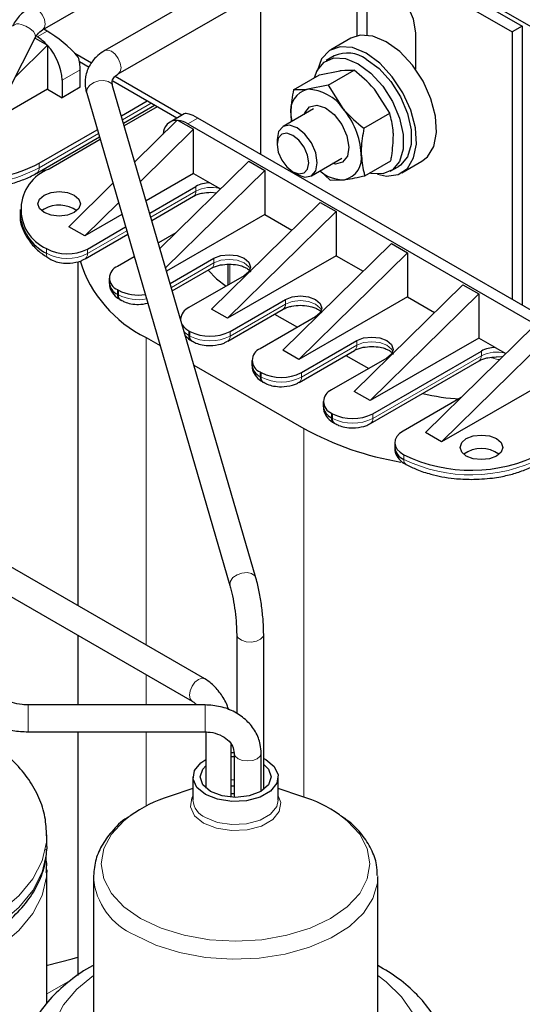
# Model space of a CAD drawing. Header units: millimetres. Extents: x 5 to 418, y 2 to 292.
# Tile 33 of 43: x 345 to 359, y 84 to 111. Entities that reach past the tile are written whole.
import ezdxf

# ---------------------------------------------------------------- set-up
doc = ezdxf.new("R2010")
doc.units = ezdxf.units.MM

msp = doc.modelspace()

# ---------------------------------------------------------------- linework, layer by layer
at = {"color": 7, "linetype": 'Continuous', "lineweight": 25}
for p, q in [((345.7523, 111.1415), (360.9415, 119.91)), ((362.623, 119.286), (347.5036, 110.5577)), ((347.8836, 109.8995), (363.0828, 118.6739)), ((354.4516, 113.6912), (358.9649, 111.0857)), ((354.7345, 113.8545), (359.2477, 111.249)), ((354.8476, 113.9198), (373.3899, 103.2156)), ((351.8938, 107.6393), (351.8938, 112.2146)), ((354.892, 110.9955), (354.892, 112.1631)), ((354.6091, 110.9786), (354.6091, 111.9999)), ((359.2477, 111.249), (358.9649, 111.0857)), ((359.2477, 111.249), (359.2477, 103.394)), ((340.9293, 101.8366), (345.5508, 110.9206)), ((345.5486, 110.9165), (345.5508, 110.9206)), ((345.8834, 111.1091), (345.7898, 111.1631)), ((356.2496, 111.0528), (356.2496, 110.0315)), ((358.9649, 111.0857), (358.9649, 103.5573)), ((344.988, 109.8144), (345.8976, 110.709)), ((345.5463, 110.9118), (345.8777, 110.7205)), ((345.8777, 110.7205), (345.8976, 110.709)), ((345.8976, 110.709), (345.8976, 110.6988)), ((345.8976, 110.6988), (345.8976, 109.4679)), ((354.4294, 110.9068), (353.8638, 110.5802)), ((347.1328, 110.2081), (346.6616, 110.4801)), ((353.9638, 110.407), (353.7375, 110.2764)), ((347.0646, 110.0841), (346.7925, 110.2412)), ((346.8168, 109.525), (346.8168, 110.015)), ((349.6775, 108.739), (347.7972, 109.8245)), ((352.8168, 109.4568), (353.545, 109.8772)), ((353.545, 109.8772), (354.1211, 109.9909)), ((353.7921, 109.5822), (354.5204, 110.0026)), ((346.3077, 109.721), (346.3077, 109.2311)), ((351.7583, 95.7059), (347.7261, 109.5676)), ((349.5361, 108.6574), (347.7274, 109.7015)), ((353.7921, 109.5822), (353.216, 109.4684)), ((353.7921, 109.5822), (354.2057, 108.9258)), ((345.8976, 109.4679), (344.3602, 108.5804)), ((345.8976, 109.4679), (346.3077, 109.2311)), ((346.8168, 109.525), (346.3077, 109.2311)), ((346.991, 109.3822), (346.9964, 109.3554)), ((346.9964, 109.3554), (351.0286, 95.4937)), ((355.5243, 108.7919), (355.1107, 109.4483)), ((347.972, 108.7224), (348.6977, 109.1413)), ((348.0315, 108.5178), (348.9046, 109.0219)), ((348.9806, 108.9781), (348.0533, 108.4428)), ((349.7365, 108.7731), (349.3433, 108.5461)), ((353.3776, 108.914), (352.5204, 108.4192)), ((352.7427, 108.7377), (352.7675, 108.5618)), ((354.796, 108.3714), (355.5243, 108.7919)), ((349.5462, 108.6027), (348.3493, 107.4254)), ((349.5462, 108.6027), (349.5661, 108.5912)), ((349.5661, 108.5912), (349.9988, 108.3414)), ((349.8432, 108.4966), (359.7427, 102.7817)), ((360.0256, 102.945), (350.1261, 108.6598)), ((345.6571, 107.386), (347.2943, 108.3311)), ((349.9988, 108.3414), (348.509, 106.8761)), ((349.9988, 107.1003), (349.9988, 108.3414)), ((345.5909, 107.1089), (347.3538, 108.1266)), ((347.3756, 108.0515), (345.94, 107.2228)), ((352.3547, 108.0529), (352.3547, 107.9126)), ((351.5544, 107.4434), (349.0582, 104.9882)), ((351.5544, 107.4434), (352.007, 107.1821)), ((353.3204, 107.0335), (354.1776, 107.5283)), ((354.8247, 107.0353), (355.5529, 107.4557)), ((355.8636, 107.116), (356.4293, 107.4426)), ((345.6916, 107.167), (345.9278, 107.2157)), ((349.9988, 107.1003), (348.6674, 106.3317)), ((352.007, 107.1821), (349.218, 104.4389)), ((349.9988, 107.1003), (350.4604, 106.8338)), ((352.007, 107.1821), (352.007, 105.941)), ((352.7989, 107.1433), (352.9203, 107.0731)), ((353.8494, 106.9099), (353.5665, 107.1755)), ((355.5373, 107.1586), (355.7636, 107.2892)), ((347.7339, 106.82), (346.4915, 105.5981)), ((350.4604, 106.8338), (350.7593, 106.6613)), ((353.8494, 106.9099), (354.2486, 106.9216)), ((348.7691, 105.9822), (350.0695, 106.7329)), ((350.4938, 106.5684), (350.6499, 106.5537)), ((347.8936, 106.2708), (346.9441, 105.3369)), ((348.8286, 105.7777), (350.0032, 106.4558)), ((353.5626, 106.2841), (350.5079, 103.2795)), ((353.5626, 106.2841), (354.0152, 106.0228)), ((345.1199, 106.0798), (345.1199, 105.9491)), ((345.7986, 106.0961), (345.7281, 106.0471)), ((347.9897, 105.9405), (346.9441, 105.3369)), ((352.007, 105.941), (349.2449, 104.3465)), ((354.0152, 106.0228), (350.9605, 103.0183)), ((352.007, 105.941), (352.7674, 105.502)), ((354.0152, 106.0228), (354.0152, 104.7817)), ((346.9441, 105.3369), (346.4915, 105.5981)), ((346.9496, 104.693), (348.1509, 105.3864)), ((347.0159, 104.9701), (348.0914, 105.591)), ((349.5044, 105.427), (349.0131, 105.1434)), ((352.5161, 102.1202), (355.5708, 105.1248)), ((355.5708, 105.1248), (356.0233, 104.8635)), ((352.9686, 101.859), (356.0233, 104.8635)), ((356.0233, 104.8635), (356.0233, 103.6224)), ((346.748, 104.6114), (346.748, 94.9263)), ((348.3354, 104.7521), (347.8633, 104.4796)), ((349.3465, 103.997), (350.5786, 104.7082)), ((354.0152, 104.7817), (350.9605, 103.0183)), ((350.9705, 104.5406), (350.9705, 103.9548)), ((354.0152, 104.7817), (354.7756, 104.3427)), ((349.406, 103.7924), (350.5123, 104.4311)), ((347.629, 104.1531), (347.629, 104.0224)), ((351.4271, 104.2184), (349.8715, 103.3203)), ((347.8633, 103.8265), (347.8916, 103.8102)), ((354.5243, 100.9609), (357.579, 103.9655)), ((354.9768, 100.6997), (358.0315, 103.7042)), ((357.579, 103.9655), (358.0315, 103.7042)), ((358.0315, 103.7042), (358.0315, 102.4631)), ((347.9296, 103.5493), (347.9579, 103.533)), ((351.0312, 102.6509), (352.5868, 103.5489)), ((356.0233, 103.6224), (352.9686, 101.859)), ((356.0233, 103.6224), (356.7838, 103.1834)), ((350.9605, 103.0183), (350.5079, 103.2795)), ((350.9649, 102.3737), (352.5205, 103.2718)), ((353.4353, 103.0591), (351.8797, 102.161)), ((352.2845, 103.1355), (352.9261, 102.7651)), ((349.8715, 102.6672), (349.8998, 102.6509)), ((356.5325, 99.8016), (359.5872, 102.8062)), ((348.6694, 102.4793), (349.0625, 102.2523)), ((349.9378, 102.39), (349.9661, 102.3737)), ((353.0393, 101.4916), (354.595, 102.3896)), ((358.0315, 102.4631), (354.9768, 100.6997)), ((356.985, 99.5404), (360.0397, 102.5449)), ((358.4931, 102.1966), (358.0315, 102.4631)), ((352.9686, 101.859), (352.5161, 102.1202)), ((352.9731, 101.2144), (354.5287, 102.1125)), ((355.0475, 100.3323), (358.1022, 102.0957)), ((358.4931, 102.1966), (358.792, 102.0241)), ((351.6454, 101.8345), (351.6454, 101.7038)), ((355.4435, 101.8998), (353.8879, 101.0017)), ((354.2926, 101.9762), (354.9343, 101.6058)), ((354.9812, 100.0551), (358.0359, 101.8186)), ((350.0138, 101.7032), (353.1101, 99.9158)), ((351.8797, 101.5079), (351.908, 101.4916)), ((351.946, 101.2307), (351.9743, 101.2144)), ((360.0397, 101.3038), (356.985, 99.5404)), ((354.9768, 100.6997), (354.5243, 100.9609)), ((353.6536, 100.6752), (353.6536, 100.5445)), ((357.5371, 100.7898), (355.8972, 99.8431)), ((353.8879, 100.3486), (353.9162, 100.3323)), ((353.9542, 100.0714), (353.9824, 100.0551)), ((356.985, 99.5404), (356.5325, 99.8016)), ((355.6629, 99.5165), (355.6629, 99.3859)), ((350.3202, 92.8641), (340.9581, 98.2688)), ((340.5981, 97.6452), (349.9602, 92.2406)), ((351.0232, 95.5205), (351.0286, 95.4937)), ((346.748, 94.0949), (346.748, 92.1323)), ((351.2168, 94.1207), (351.2168, 91.8886)), ((351.9768, 89.749), (351.9768, 94.1207)), ((350.3261, 92.1323), (345.3481, 92.1323)), ((345.3481, 91.3778), (345.3481, 91.3723)), ((345.3481, 91.3723), (350.3261, 91.3723)), ((346.748, 91.3723), (346.748, 84.5104)), ((350.3261, 91.3778), (350.3261, 91.3723)), ((350.3459, 91.3709), (350.3459, 89.7903)), ((351.0659, 89.5298), (351.0659, 91.0134)), ((351.0659, 90.7921), (351.141, 90.7951)), ((351.0659, 90.6759), (351.1461, 90.6796)), ((351.1461, 90.7724), (351.1461, 89.526)), ((351.9061, 89.7019), (351.9061, 90.7724)), ((349.9867, 90.1028), (349.9867, 89.4496)), ((351.0659, 89.855), (351.1461, 89.8583)), ((351.0659, 89.8482), (351.1461, 89.8565)), ((352.3867, 89.4496), (352.3867, 90.1028)), ((349.9867, 89.7749), (349.3189, 89.5557)), ((351.0659, 89.6401), (351.1461, 89.6411)), ((353.0545, 89.5557), (352.3867, 89.7749)), ((345.873, 88.1421), (345.873, 88.4687)), ((345.873, 88.1421), (345.8719, 88.0746)), ((345.873, 87.4888), (345.8719, 87.4214)), ((345.873, 83.7119), (345.873, 87.4888)), ((347.1867, 87.2794), (347.1867, 82.5907)), ((355.1867, 82.5907), (355.1867, 87.2794))]:
    msp.add_line(p, q, dxfattribs=at)
at = {"color": 7, "linetype": 'Continuous', "lineweight": 18}
for p, q in [((345.6006, 110.9458), (345.8834, 111.1091)), ((346.8168, 110.015), (346.3077, 109.721)), ((348.0045, 108.6105), (348.8109, 109.076)), ((350.1261, 108.6598), (349.8432, 108.4966)), ((345.6571, 107.2554), (347.3268, 108.2193)), ((345.6571, 107.386), (345.6571, 107.2554)), ((350.0695, 106.6023), (348.8016, 105.8703)), ((350.0695, 106.6023), (350.0695, 106.7329)), ((348.1239, 105.4791), (347.0159, 104.8395)), ((345.8624, 104.9834), (345.8624, 104.8528)), ((347.0159, 104.8395), (347.0159, 104.9701)), ((350.5786, 104.5776), (349.3791, 103.8851)), ((350.5786, 104.5776), (350.5786, 104.7082)), ((351.0253, 104.5416), (351.0253, 103.9864)), ((347.8633, 103.8265), (347.8633, 103.6959)), ((347.8916, 103.8102), (347.8916, 103.6795)), ((347.8633, 103.6959), (347.8916, 103.6795)), ((352.5868, 103.4183), (352.5868, 103.5489)), ((352.5868, 103.4183), (351.0312, 102.5202)), ((349.8715, 102.6672), (349.8715, 102.5366)), ((349.8998, 102.6509), (349.8998, 102.5202)), ((351.0312, 102.5202), (351.0312, 102.6509)), ((348.6694, 102.4793), (348.6694, 93.8171)), ((349.8715, 102.5366), (349.8998, 102.5202)), ((354.595, 102.259), (354.595, 102.3896)), ((354.595, 102.259), (353.0393, 101.3609)), ((358.1022, 101.9651), (358.1022, 102.0957)), ((358.1022, 101.9651), (355.0475, 100.2016)), ((351.8797, 101.5079), (351.8797, 101.3773)), ((351.908, 101.4916), (351.908, 101.3609)), ((353.0393, 101.3609), (353.0393, 101.4916)), ((351.8797, 101.3773), (351.908, 101.3609)), ((353.8879, 100.3486), (353.8879, 100.218)), ((353.8879, 100.218), (353.9162, 100.2016)), ((353.9162, 100.3323), (353.9162, 100.2016)), ((355.0475, 100.2016), (355.0475, 100.3323)), ((353.1101, 99.9158), (353.1101, 89.5371)), ((355.9203, 99.1772), (355.9203, 99.0465)), ((351.2186, 94.0998), (351.2169, 94.122)), ((348.6694, 92.9857), (348.6694, 92.1323)), ((345.3481, 92.1323), (345.3481, 91.3778)), ((350.3261, 92.1323), (350.3261, 91.3778)), ((348.6694, 91.3723), (348.6694, 89.2863)), ((351.0659, 90.0227), (351.1461, 90.0264)), ((351.9768, 89.8034), (352.0113, 89.7762)), ((346.6121, 84.4209), (345.873, 83.9942))]:
    msp.add_line(p, q, dxfattribs=at)
at = {"color": 7, "linetype": 'Continuous', "lineweight": 25, "flags": 128}
for points in [[(354.6091, 111.9999), (354.6716, 112.3263), (354.8494, 112.5309), (355.1155, 112.5826), (355.4294, 112.4735), (355.7433, 112.2202), (356.0094, 111.8613), (356.1872, 111.4513), (356.2496, 111.0528)], [(345.7523, 111.1415), (345.7523, 111.1415), (345.7576, 111.1447)], [(356.4293, 107.4426), (356.586, 107.5673), (356.7626, 107.8605), (356.8404, 108.2511), (356.8136, 108.7103), (356.684, 109.2039), (356.4615, 109.6954), (356.1623, 110.1482), (355.8089, 110.5288), (355.4272, 110.809), (355.0458, 110.968), (354.6927, 110.994), (354.4294, 110.9068)], [(355.1767, 107.0749), (355.4291, 107.0249), (355.7578, 107.0667), (356.0203, 107.2407), (356.197, 107.5339), (356.2747, 107.9246), (356.2479, 108.3837), (356.1184, 108.8773), (355.8958, 109.3688), (355.5967, 109.8216), (355.2432, 110.2023), (354.8615, 110.4825), (354.4801, 110.6414), (354.127, 110.6674), (353.8287, 110.5585), (353.607, 110.3227), (353.4786, 109.9776), (353.4786, 109.9776)], [(353.405, 109.7964), (353.4796, 109.9964), (353.6755, 110.2353), (353.9493, 110.3512), (354.2788, 110.3348), (354.6374, 110.1873)], [(354.6374, 110.1873), (354.996, 109.9207), (355.3255, 109.5567), (355.5993, 109.1247), (355.7952, 108.6597), (355.8972, 108.1994), (355.8972, 107.7811), (355.7952, 107.4386), (355.5993, 107.1997), (355.3255, 107.0838), (354.996, 107.1003), (354.9554, 107.1108)], [(354.8637, 110.3179), (355.2223, 110.0514), (355.5518, 109.6873), (355.8256, 109.2553), (356.0215, 108.7903), (356.1235, 108.33), (356.1235, 107.9117), (356.0215, 107.5692), (355.8256, 107.3303), (355.7636, 107.2892)], [(353.1144, 108.7621), (353.1312, 108.8094), (353.2656, 108.9771), (353.471, 109.0258), (353.7162, 108.9479), (353.9638, 108.7555), (354.1762, 108.4777), (354.3211, 108.1569), (354.3763, 107.8419)], [(352.7427, 108.7377), (352.7544, 108.582), (352.7578, 108.5562)], [(353.4861, 107.3997), (353.443, 107.6746), (353.3204, 107.9573), (353.1369, 108.2048), (352.9204, 108.3795), (352.7039, 108.4548), (352.5204, 108.4191), (352.3978, 108.278), (352.3547, 108.0529), (352.3547, 108.0529)], [(353.2431, 107.3997), (353.2093, 107.6156), (353.113, 107.8376), (352.9689, 108.032), (352.7989, 108.1691), (352.6289, 108.2282), (352.4848, 108.2002), (352.3885, 108.0894), (352.3547, 107.9126), (352.3885, 107.6968), (352.4848, 107.4748), (352.6289, 107.2804), (352.7989, 107.1432), (352.9689, 107.0841), (353.113, 107.1121), (353.2093, 107.223), (353.2431, 107.3997)], [(354.3763, 107.8419), (354.3334, 107.5806), (354.1991, 107.4129), (353.9936, 107.3643), (353.9144, 107.3764)], [(352.9203, 107.0731), (352.9204, 107.0731), (353.1369, 106.9978), (353.3204, 107.0335), (353.443, 107.1746), (353.4861, 107.3997)], [(345.7986, 106.488), (345.9932, 106.5631), (346.2228, 106.5894), (346.4524, 106.5631), (346.6471, 106.488), (346.7772, 106.3756), (346.8228, 106.2431), (346.7772, 106.1105), (346.6471, 105.9981), (346.4524, 105.9231), (346.2228, 105.8967), (345.9932, 105.9231), (345.7986, 105.9981), (345.6685, 106.1105), (345.6228, 106.2431), (345.6685, 106.3756), (345.7986, 106.488)], [(350.0032, 106.4558), (350.0032, 106.4558), (350.0075, 106.4584)], [(350.5786, 104.7082), (350.7733, 104.7833), (351.0029, 104.8097), (351.2325, 104.7833), (351.4271, 104.7082), (351.5572, 104.5959), (351.6029, 104.4633), (351.5572, 104.3307), (351.4271, 104.2184)], [(350.411, 104.3726), (350.6473, 104.1308), (350.9215, 103.9265)], [(352.5868, 103.5489), (352.7814, 103.624), (353.0111, 103.6504), (353.2407, 103.624), (353.4353, 103.5489), (353.5654, 103.4366), (353.6111, 103.304), (353.5654, 103.1714), (353.4353, 103.0591)], [(354.595, 102.3896), (354.7896, 102.4647), (355.0192, 102.4911), (355.2489, 102.4647), (355.4435, 102.3896), (355.5736, 102.2773), (355.6192, 102.1447), (355.5736, 102.0121), (355.4435, 101.8998)], [(358.0359, 101.8186), (358.036, 101.8186), (358.0403, 101.8212)], [(355.8972, 99.8431), (355.7955, 99.7712), (355.7207, 99.689), (355.676, 99.5998), (355.663, 99.5073), (355.6824, 99.4151), (355.7333, 99.3271), (355.8137, 99.2467), (355.9203, 99.1772)], [(358.5265, 99.1403), (358.3318, 99.0652), (358.1022, 99.0389), (357.8726, 99.0652), (357.678, 99.1403), (357.5479, 99.2527), (357.5022, 99.3852), (357.5479, 99.5178), (357.678, 99.6302), (357.8726, 99.7052), (358.1022, 99.7316), (358.3318, 99.7052), (358.5265, 99.6302), (358.6566, 99.5178), (358.7022, 99.3852), (358.6566, 99.2527), (358.5265, 99.1403)], [(349.9602, 92.2406), (349.9602, 92.2406), (349.9565, 92.2428)], [(350.3382, 89.613), (350.0992, 89.8101), (349.9913, 90.0425), (350.0276, 90.2821), (350.2037, 90.5002), (350.3459, 90.5971)], [(350.4796, 89.6946), (350.2628, 89.8819), (350.1867, 90.1028), (350.2628, 90.3237), (350.3459, 90.4153)], [(351.9768, 90.6242), (352.0353, 90.5927), (352.2743, 90.3956), (352.3822, 90.1632), (352.3458, 89.9235), (352.1697, 89.7055), (351.875, 89.5354), (351.4973, 89.4337), (351.0821, 89.4127), (350.6796, 89.475), (350.3382, 89.613)], [(351.9768, 90.4567), (352.1106, 90.3237), (352.1867, 90.1028), (352.1106, 89.8819), (351.8938, 89.6946), (351.5694, 89.5695), (351.1867, 89.5255), (350.804, 89.5695), (350.4796, 89.6946)], [(345.8976, 84.8032), (346.5847, 84.9775), (346.748, 85.0273)]]:
    msp.add_lwpolyline(points, dxfattribs=at)
at = {"color": 7, "linetype": 'Continuous', "lineweight": 18, "flags": 128}
for points in [[(345.7576, 111.1447), (345.8075, 111.205), (345.8269, 111.3063), (345.8075, 111.43), (345.7523, 111.5572), (345.6697, 111.6686), (345.5723, 111.7472)], [(345.5508, 110.9206), (345.5561, 110.9337), (345.5503, 111.0078), (345.4957, 111.0935), (345.4006, 111.1777), (345.2796, 111.2477), (345.151, 111.2926)], [(347.8837, 109.8996), (347.9419, 109.9666), (347.9623, 110.0735), (347.9419, 110.2041), (347.8836, 110.3384), (347.7964, 110.4559), (347.6936, 110.5389), (347.5908, 110.5747), (347.5036, 110.5577), (347.5035, 110.5577)], [(347.7261, 109.5676), (347.6927, 109.629), (347.6035, 109.6917), (347.4773, 109.7194), (347.3335, 109.7079), (347.194, 109.6588), (347.0799, 109.5797), (347.0086, 109.4826), (346.991, 109.3822)], [(351.5921, 104.398), (351.5572, 104.4652), (351.4271, 104.5776), (351.2325, 104.6527), (351.0029, 104.679), (350.7733, 104.6527), (350.5786, 104.5776)], [(353.6003, 103.2387), (353.5654, 103.3059), (353.4353, 103.4183), (353.2407, 103.4934), (353.0111, 103.5197), (352.7814, 103.4934), (352.5868, 103.4183)], [(349.7432, 102.6334), (349.772, 102.6065), (349.8715, 102.5366)], [(355.6085, 102.0794), (355.5736, 102.1466), (355.4435, 102.259), (355.2489, 102.3341), (355.0192, 102.3604), (354.7896, 102.3341), (354.595, 102.259)], [(351.7583, 95.7059), (351.7249, 95.7673), (351.6357, 95.83), (351.5095, 95.8577), (351.3657, 95.8462), (351.2262, 95.7971), (351.112, 95.718), (351.0408, 95.6209), (351.0232, 95.5205)], [(351.9768, 94.1208), (351.9602, 94.0564), (351.8899, 93.981), (351.7751, 93.9269), (351.6331, 93.9023), (351.4856, 93.9109), (351.355, 93.9515), (351.2612, 94.0178), (351.2186, 94.0998)], [(349.8856, 92.4054), (349.905, 92.5291), (349.9602, 92.6563), (350.0428, 92.7677), (350.1402, 92.8463), (350.2376, 92.8802), (350.3202, 92.8641), (350.3203, 92.8641)], [(349.9565, 92.2428), (349.905, 92.3041), (349.8856, 92.4054)], [(351.2574, 90.6173), (351.1751, 90.6885), (351.1461, 90.7724), (351.1462, 90.7759)], [(351.9061, 90.7724), (351.8772, 90.6885), (351.7948, 90.6173), (351.6716, 90.5698), (351.5261, 90.5531), (351.3807, 90.5698), (351.2574, 90.6173)], [(350.286, 88.8029), (350.0323, 89.0121), (349.9178, 89.2588), (349.9563, 89.5132), (349.9867, 89.5696)], [(352.3867, 89.5696), (352.4557, 89.387), (352.4171, 89.1326), (352.2302, 88.9011), (351.9173, 88.7205), (351.5164, 88.6126), (351.0757, 88.5903), (350.6484, 88.6564), (350.286, 88.8029)], [(352.3867, 89.4496), (352.3458, 89.2703), (352.1697, 89.0523), (351.875, 88.8821), (351.4973, 88.7805), (351.0821, 88.7595), (350.6796, 88.8218), (350.3382, 88.9598)], [(348.5149, 86.1171), (348.0449, 86.4476), (347.6958, 86.8247), (347.4807, 87.2339), (347.4081, 87.6595), (347.4807, 88.085), (347.6958, 88.4942), (348.0449, 88.8714), (348.2196, 89.0101)], [(354.1141, 89.0387), (354.3285, 88.8714), (354.6777, 88.4942), (354.8927, 88.085), (354.9653, 87.6595), (354.8927, 87.2339), (354.6777, 86.8247), (354.3285, 86.4476), (353.8586, 86.1171), (353.286, 85.8458), (352.6327, 85.6442), (351.9239, 85.5201), (351.1867, 85.4782), (350.4496, 85.5201), (349.7407, 85.6442), (349.0875, 85.8458), (348.5149, 86.1171)], [(345.8729, 88.4488), (345.8631, 88.2697), (345.7403, 87.7442), (345.48, 87.2357), (345.0882, 86.756), (344.5742, 86.3165), (343.95, 85.9274), (343.2303, 85.598), (342.4319, 85.3357), (341.5734, 85.147), (340.6752, 85.0361), (339.7581, 85.0056), (338.8437, 85.0563), (337.9535, 85.187), (337.1082, 85.3946), (336.3277, 85.6743), (335.6304, 86.0195)], [(345.8719, 88.0746), (345.8631, 87.9431), (345.7403, 87.4176), (345.48, 86.909), (345.0882, 86.4294), (344.5742, 85.9899), (343.95, 85.6008), (343.2303, 85.2713), (342.4319, 85.0091), (341.5734, 84.8204), (340.6752, 84.7094), (339.7581, 84.679), (338.8437, 84.7297), (337.9535, 84.8604), (337.1082, 85.068), (336.3277, 85.3477), (335.6304, 85.6928)], [(345.8719, 87.4214), (345.8631, 87.2899), (345.7403, 86.7644), (345.48, 86.2558), (345.0882, 85.7762), (344.5742, 85.3367), (343.95, 84.9476), (343.2303, 84.6181), (342.4319, 84.3559), (341.5734, 84.1671), (340.6752, 84.0562), (339.7581, 84.0257), (338.8437, 84.0765), (337.9535, 84.2072), (337.1082, 84.4148), (336.3277, 84.6944), (335.6304, 85.0396)], [(355.1861, 87.3187), (355.1765, 87.1147), (355.0504, 86.6817), (354.7847, 86.2704), (354.3889, 85.8956), (353.8774, 85.5707), (353.2686, 85.3077), (352.5846, 85.1158), (351.85, 85.0022), (351.0915, 84.9709), (350.3365, 85.023), (349.6121, 85.1567), (348.9447, 85.3671), (348.3583, 85.6466)], [(347.5098, 80.468), (346.9547, 80.8463), (346.5151, 81.2722), (346.2029, 81.7341), (346.0267, 82.2193), (345.9912, 82.7147), (346.0974, 83.2067), (346.3425, 83.6819), (346.7196, 84.1273), (347.1867, 84.5088)], [(355.1867, 84.5088), (355.4187, 84.335), (355.8584, 83.9091), (356.1705, 83.4472), (356.3468, 82.962), (356.3823, 82.4666), (356.2761, 81.9746), (356.031, 81.4994), (355.6538, 81.054), (355.1548, 80.6505), (354.5475, 80.3), (353.8485, 80.0119), (353.077, 79.7941), (352.2538, 79.6526), (351.4016, 79.5913), (350.5435, 79.6118), (349.703, 79.7136), (348.9029, 79.8938), (348.1651, 80.1476), (347.5098, 80.468)]]:
    msp.add_lwpolyline(points, dxfattribs=at)
at = {"color": 7, "linetype": 'Continuous', "lineweight": 18}
for centre, radius, start, end in [((345.061, 111.1055), 0.2076, 64.30153, 137.03635), ((343.7284, 110.912), 4.1341, 266.11155, 297.81102), ((345.5052, 107.236), 0.1532, 303.74679, 7.28683), ((349.9072, 106.5869), 0.163, 307.97954, 5.41867), ((350.4977, 105.7586), 0.9461, 75.32128, 116.91208), ((346.0257, 104.8384), 0.1639, 174.94635, 233.48246), ((346.4516, 105.923), 1.2216, 241.16341, 297.51307), ((346.8639, 104.82), 0.1532, 303.74432, 7.28708), ((350.4264, 104.5582), 0.1534, 304.05635, 7.25583), ((348.0437, 103.6601), 0.1533, 172.722, 236.16479), ((348.457, 104.7742), 1.2321, 242.68479, 280.49212), ((352.4346, 103.3989), 0.1534, 304.05635, 7.25583), ((350.0518, 102.5008), 0.1533, 172.722, 236.16479), ((350.4655, 103.612), 1.2296, 242.60967, 297.39033), ((350.8792, 102.5008), 0.1532, 303.74432, 7.28708), ((354.4428, 102.2396), 0.1534, 304.05635, 7.25583), ((358.5305, 101.1214), 0.9461, 75.32128, 116.91208), ((357.94, 101.9497), 0.163, 307.97954, 5.41867), ((352.06, 101.3415), 0.1533, 172.722, 236.16479), ((352.4737, 102.4527), 1.2296, 242.60967, 297.39033), ((352.8874, 101.3415), 0.1532, 303.74432, 7.28708), ((354.0682, 100.1822), 0.1533, 172.722, 236.16479), ((354.4818, 101.2934), 1.2296, 242.60967, 297.39033), ((354.8914, 100.1842), 0.1571, 304.16348, 6.3761), ((356.0677, 99.0252), 0.1489, 171.76242, 238.07967), ((357.8151, 102.9374), 4.3278, 244.03467, 297.28885), ((350.5565, 89.4874), 0.571, 183.79655, 247.52359), ((349.1133, 87.4263), 1.9332, 184.80557, 247.01361)]:
    msp.add_arc(centre, radius, start, end, dxfattribs=at)
at = {"color": 7, "linetype": 'Continuous', "lineweight": 25}
for centre, radius, start, end in [((344.9749, 109.8932), 1.2245, 42.50309, 59.2745), ((344.7564, 109.6453), 1.5531, 2.79599, 42.71409), ((345.5864, 109.9988), 1.2306, 0.7544, 17.83527), ((354.3382, 109.5998), 0.8898, 53.8034, 114.88614), ((353.3638, 108.854), 0.632, 103.52831, 190.60594), ((353.1836, 108.2355), 1.2333, 34.03136, 88.49228), ((352.551, 107.5135), 2.1754, 3.65886, 40.48025), ((349.5361, 108.2008), 0.3918, 88.51517, 179.04202), ((349.4903, 107.9164), 0.6791, 58.68972, 83.59275), ((354.1008, 107.536), 0.632, 283.52831, 10.60594), ((343.734, 111.028), 4.1185, 266.92588, 297.83646), ((346.3594, 106.0872), 1.2105, 110.27102, 245.75898), ((354.2153, 107.9123), 0.9913, 228.444, 271.92401), ((350.4713, 105.984), 0.8499, 90.73744, 118.21458), ((346.2187, 105.3327), 0.8713, 55.07245, 118.82932), ((346.4734, 106.0662), 1.3585, 184.94255, 243.27273), ((346.4516, 106.0536), 1.2216, 241.16341, 297.51307), ((350.2286, 105.7024), 3.5804, 197.26816, 244.18407), ((347.9873, 104.1531), 0.3493, 110.78342, 249.21658), ((348.0294, 104.0623), 0.4024, 185.6948, 245.62534), ((348.4554, 104.9009), 1.2278, 242.66475, 278.88235), ((348.0155, 103.6765), 0.1534, 172.74417, 235.94365), ((350.0376, 102.9538), 0.4024, 114.37466, 174.3052), ((350.1064, 103.1131), 0.504, 212.92414, 242.22181), ((350.4655, 103.7426), 1.2296, 242.60967, 297.39033), ((350.0237, 102.5172), 0.1534, 172.74417, 235.94365), ((352.0036, 101.8345), 0.3493, 110.78342, 249.21658), ((358.504, 101.3468), 0.8499, 90.73744, 118.21458), ((352.0457, 101.7437), 0.4024, 185.6948, 245.62534), ((352.4737, 102.5833), 1.2296, 242.60967, 297.39033), ((352.0319, 101.3579), 0.1534, 172.74417, 235.94365), ((354.0118, 100.6752), 0.3493, 110.78342, 249.21658), ((357.7138, 105.8868), 5.1394, 255.79471, 267.59967), ((354.0539, 100.5844), 0.4024, 185.6948, 245.62534), ((354.0401, 100.1986), 0.1534, 172.74417, 235.94365), ((354.4818, 101.424), 1.2296, 242.60967, 297.39033), ((357.2481, 107.4517), 8.5973, 241.22839, 260.52435), ((356.0691, 99.4267), 0.4082, 185.73436, 248.62345), ((358.1022, 98.5184), 0.8335, 53.59148, 126.40852), ((357.8151, 103.0681), 4.3278, 244.03467, 297.28885), ((350.5219, 85.7513), 3.99, 107.54736, 125.24116), ((351.8396, 85.7212), 4.0223, 55.56515, 72.41966)]:
    msp.add_arc(centre, radius, start, end, dxfattribs=at)
for centre, start_param, end_param in [((346.2605, 110.5102), 1.1165134, 2.2757929), ((350.5032, 108.061), 2.2757929, 3.0611098)]:
    msp.add_ellipse(centre, major_axis=(0.7829, -0.699), ratio=0.2446575, start_param=start_param, end_param=end_param, dxfattribs=at)
for points, knots in [([(345.3923, 111.765), (345.326, 111.7211), (345.1564, 111.6088), (345.0018, 111.419), (344.9252, 111.2769), (344.9091, 111.247)], [0, 0, 0, 0, 0.3365537, 0.8603743, 1, 1, 1, 1]), ([(345.5508, 110.9206), (345.5694, 110.9531), (345.6249, 111.0504), (345.7014, 111.1051), (345.7523, 111.1415)], [0, 0, 0, 0, 0.3351674, 1, 1, 1, 1]), ([(347.5036, 110.5577), (347.4384, 110.5153), (347.2742, 110.4082), (347.0702, 110.1624), (346.9461, 109.8262), (346.9479, 109.5434), (346.987, 109.3917), (346.9964, 109.3554)], [0, 0, 0, 0, 0.1609996, 0.4055876, 0.6684128, 0.9205607, 1, 1, 1, 1]), ([(347.7261, 109.5676), (347.7211, 109.5908), (347.7043, 109.6687), (347.7266, 109.7542), (347.7962, 109.8451), (347.8681, 109.8899), (347.8836, 109.8995)], [0, 0, 0, 0, 0.1646572, 0.5533048, 0.9040144, 1, 1, 1, 1]), ([(354.1211, 109.9909), (354.1326, 109.9924), (354.296, 110.0128), (354.4123, 110.0075), (354.5204, 110.0026)], [0, 0, 0, 0, 0.0701742, 1, 1, 1, 1]), ([(355.1107, 109.4483), (355.0988, 109.4626), (354.928, 109.6663), (354.7168, 109.8405), (354.5204, 110.0026)], [0, 0, 0, 0, 0.0701742, 1, 1, 1, 1]), ([(352.8168, 109.4568), (352.7836, 109.2621), (352.7415, 109.0146), (352.7425, 108.7864), (352.7427, 108.7377)], [0, 0, 0, 0, 0.786664, 1, 1, 1, 1]), ([(353.216, 109.4684), (353.2045, 109.467), (353.0411, 109.4466), (352.9249, 109.4519), (352.8168, 109.4568)], [0, 0, 0, 0, 0.0701742, 1, 1, 1, 1]), ([(354.2057, 108.9258), (354.2176, 108.9115), (354.3884, 108.7078), (354.5996, 108.5335), (354.796, 108.3714)], [0, 0, 0, 0, 0.0701742, 1, 1, 1, 1]), ([(355.627, 108.1748), (355.6252, 108.2226), (355.6165, 108.4464), (355.5649, 108.6397), (355.5243, 108.7919)], [0, 0, 0, 0, 0.213336, 1, 1, 1, 1]), ([(354.796, 108.3714), (354.7629, 108.1768), (354.7208, 107.9293), (354.7217, 107.701), (354.7219, 107.6523)], [0, 0, 0, 0, 0.786664, 1, 1, 1, 1]), ([(355.5529, 107.4557), (355.5619, 107.5021), (355.6095, 107.7497), (355.6192, 107.9843), (355.627, 108.1748)], [0, 0, 0, 0, 0.1873629, 1, 1, 1, 1]), ([(354.7219, 107.6523), (354.7377, 107.4754), (354.757, 107.2576), (354.814, 107.0704), (354.8247, 107.0353)], [0, 0, 0, 0, 0.8126371, 1, 1, 1, 1]), ([(343.6773, 106.6467), (343.8775, 106.6538), (344.1586, 106.6638), (344.5577, 106.7294), (344.8836, 106.8054), (345.2376, 106.9318), (345.4763, 107.0344), (345.5815, 107.1049), (345.5892, 107.11)], [0, 0, 0, 0, 0.2850184, 0.400118, 0.5888882, 0.7811264, 0.9841547, 1, 1, 1, 1]), ([(354.2486, 106.9216), (354.2602, 106.9231), (354.4262, 106.945), (354.6327, 106.9918), (354.8247, 107.0353)], [0, 0, 0, 0, 0.0701742, 1, 1, 1, 1]), ([(350.0087, 106.4563), (350.0166, 106.4616), (350.0474, 106.4824), (350.1333, 106.5151), (350.2831, 106.5569), (350.4111, 106.5639), (350.4938, 106.5684)], [0, 0, 0, 0, 0.08505378, 0.33050049, 0.56765964, 1, 1, 1, 1]), ([(345.1293, 105.9508), (345.1264, 105.9243), (345.1091, 105.7662), (345.1988, 105.4872), (345.3958, 105.1534), (345.6455, 104.8945), (345.8502, 104.7642), (345.934, 104.7108)], [0, 0, 0, 0, 0.055021, 0.3279194, 0.5795329, 0.827869, 1, 1, 1, 1]), ([(345.9292, 104.7081), (345.9698, 104.685), (346.0621, 104.6323), (346.2394, 104.5811), (346.377, 104.5732), (346.4502, 104.5689)], [0, 0, 0, 0, 0.268351, 0.6108718, 1, 1, 1, 1]), ([(346.4502, 104.5689), (346.5569, 104.5778), (346.7042, 104.5901), (346.8665, 104.6465), (346.9219, 104.6819), (346.9458, 104.6973)], [0, 0, 0, 0, 0.5979042, 0.8261994, 1, 1, 1, 1]), ([(350.5164, 104.4307), (350.5248, 104.4363), (350.556, 104.4574), (350.6424, 104.4904), (350.7923, 104.5322), (350.9202, 104.5392), (351.0029, 104.5438)], [0, 0, 0, 0, 0.08915375, 0.33350059, 0.569597, 1, 1, 1, 1]), ([(351.0029, 104.5438), (351.0826, 104.5396), (351.1935, 104.5338), (351.3354, 104.4992), (351.4354, 104.4637), (351.5227, 104.416), (351.5785, 104.3701), (351.6025, 104.3355), (351.6025, 104.3331), (351.6025, 104.3319)], [0, 0, 0, 0, 0.22729285, 0.31618016, 0.45399236, 0.58713472, 0.7200922, 0.85604157, 1, 1, 1, 1]), ([(347.6389, 104.026), (347.6365, 103.9958), (347.6285, 103.8919), (347.7169, 103.7238), (347.8318, 103.6021), (347.9176, 103.5591), (347.9319, 103.552)], [0, 0, 0, 0, 0.153, 0.5267828, 0.9212104, 1, 1, 1, 1]), ([(347.9602, 103.5357), (347.993, 103.517), (348.0779, 103.4688), (348.2463, 103.4238), (348.473, 103.3967), (348.6299, 103.4284), (348.7154, 103.4458)], [0, 0, 0, 0, 0.1532945, 0.3952915, 0.6702173, 1, 1, 1, 1]), ([(352.5246, 103.2714), (352.533, 103.2771), (352.5642, 103.2981), (352.6506, 103.3311), (352.8005, 103.3729), (352.9284, 103.3799), (353.0111, 103.3845)], [0, 0, 0, 0, 0.0891538, 0.3335006, 0.569597, 1, 1, 1, 1]), ([(353.0111, 103.3845), (353.0908, 103.3803), (353.2017, 103.3745), (353.3436, 103.3399), (353.4436, 103.3044), (353.5308, 103.2567), (353.5867, 103.2109), (353.6107, 103.1762), (353.6107, 103.1738), (353.6107, 103.1726)], [0, 0, 0, 0, 0.2272928, 0.3161802, 0.4539924, 0.5871347, 0.7200922, 0.8560416, 1, 1, 1, 1]), ([(349.7716, 102.5358), (349.8093, 102.4905), (349.857, 102.4333), (349.9257, 102.3997), (349.9401, 102.3927)], [0, 0, 0, 0, 0.7904856, 1, 1, 1, 1]), ([(349.9683, 102.3764), (350.0012, 102.3578), (350.086, 102.3098), (350.2547, 102.262), (350.3923, 102.254), (350.4655, 102.2497)], [0, 0, 0, 0, 0.2287236, 0.589796, 1, 1, 1, 1]), ([(350.4655, 102.2497), (350.5721, 102.2586), (350.7195, 102.2709), (350.8817, 102.3272), (350.9371, 102.3627), (350.9611, 102.378)], [0, 0, 0, 0, 0.59790424, 0.82619939, 1, 1, 1, 1]), ([(354.5328, 102.1121), (354.5412, 102.1178), (354.5723, 102.1388), (354.6588, 102.1718), (354.8086, 102.2136), (354.9366, 102.2206), (355.0192, 102.2252)], [0, 0, 0, 0, 0.0891538, 0.3335006, 0.569597, 1, 1, 1, 1]), ([(355.0192, 102.2252), (355.099, 102.221), (355.2099, 102.2152), (355.3517, 102.1806), (355.4518, 102.1451), (355.539, 102.0974), (355.5949, 102.0516), (355.6189, 102.0169), (355.6189, 102.0145), (355.6189, 102.0133)], [0, 0, 0, 0, 0.2272928, 0.3161802, 0.4539924, 0.5871347, 0.7200922, 0.8560416, 1, 1, 1, 1]), ([(358.0414, 101.8191), (358.0493, 101.8244), (358.0802, 101.8452), (358.166, 101.8779), (358.3159, 101.9197), (358.4438, 101.9267), (358.5265, 101.9313)], [0, 0, 0, 0, 0.0850538, 0.3305005, 0.5676596, 1, 1, 1, 1]), ([(351.6552, 101.7074), (351.6529, 101.6772), (351.6449, 101.5733), (351.7333, 101.4052), (351.8481, 101.2835), (351.934, 101.2405), (351.9482, 101.2334)], [0, 0, 0, 0, 0.15299999, 0.52678278, 0.92121039, 1, 1, 1, 1]), ([(351.9765, 101.2171), (352.0094, 101.1985), (352.0942, 101.1505), (352.2629, 101.1027), (352.4005, 101.0947), (352.4737, 101.0904)], [0, 0, 0, 0, 0.22872364, 0.58979598, 1, 1, 1, 1]), ([(352.4737, 101.0904), (352.5803, 101.0993), (352.7276, 101.1116), (352.8899, 101.1679), (352.9453, 101.2034), (352.9693, 101.2187)], [0, 0, 0, 0, 0.5979042, 0.8261994, 1, 1, 1, 1]), ([(353.6634, 100.5481), (353.6611, 100.5179), (353.6531, 100.414), (353.7415, 100.2459), (353.8563, 100.1242), (353.9421, 100.0812), (353.9564, 100.0741)], [0, 0, 0, 0, 0.15299999, 0.52678278, 0.92121039, 1, 1, 1, 1]), ([(353.9847, 100.0578), (354.0176, 100.0392), (354.1024, 99.9912), (354.2711, 99.9434), (354.4087, 99.9354), (354.4818, 99.9311)], [0, 0, 0, 0, 0.22872364, 0.58979598, 1, 1, 1, 1]), ([(354.4818, 99.9311), (354.5885, 99.94), (354.7358, 99.9523), (354.8979, 100.0086), (354.9533, 100.044), (354.9771, 100.0593)], [0, 0, 0, 0, 0.5983269, 0.8267835, 1, 1, 1, 1]), ([(355.6727, 99.3895), (355.6704, 99.3593), (355.6624, 99.2554), (355.7504, 99.0868), (355.8727, 98.9603), (355.9672, 98.9139), (355.9897, 98.9029)], [0, 0, 0, 0, 0.1464493, 0.5042287, 0.881769, 1, 1, 1, 1]), ([(355.9904, 98.9025), (356.086, 98.8537), (356.2982, 98.7454), (356.6416, 98.6348), (356.9978, 98.5531), (357.3788, 98.4957), (357.6584, 98.4874), (357.8194, 98.4826)], [0, 0, 0, 0, 0.1857559, 0.4121281, 0.5797301, 0.758143, 1, 1, 1, 1]), ([(357.8194, 98.4826), (358.0196, 98.4897), (358.3007, 98.4997), (358.6998, 98.5654), (359.0258, 98.6414), (359.3797, 98.7677), (359.6184, 98.8703), (359.7237, 98.9409), (359.7313, 98.946)], [0, 0, 0, 0, 0.2850184, 0.400118, 0.5888882, 0.7811264, 0.9841547, 1, 1, 1, 1]), ([(351.9768, 94.1207), (351.976, 94.1828), (351.9736, 94.3654), (351.9472, 94.7079), (351.8909, 95.1231), (351.8245, 95.4631), (351.7764, 95.6395), (351.7583, 95.7059)], [0, 0, 0, 0, 0.1260187, 0.3707225, 0.6121146, 0.8539368, 1, 1, 1, 1]), ([(351.0286, 95.4937), (351.0411, 95.4478), (351.0772, 95.3165), (351.1339, 95.038), (351.1853, 94.6785), (351.213, 94.3564), (351.2157, 94.1878), (351.2168, 94.1207)], [0, 0, 0, 0, 0.1244805, 0.3567863, 0.5966973, 0.8394712, 1, 1, 1, 1]), ([(350.9829, 91.9955), (350.9715, 92.0385), (350.9287, 92.2005), (350.763, 92.4665), (350.5434, 92.718), (350.3822, 92.8235), (350.3202, 92.8641)], [0, 0, 0, 0, 0.1200751, 0.4519109, 0.7892375, 1, 1, 1, 1]), ([(345.3481, 92.1323), (345.2933, 92.1339), (345.1347, 92.1386), (344.889, 92.1876), (344.7537, 92.2532), (344.6896, 92.2843)], [0, 0, 0, 0, 0.21725163, 0.62873093, 1, 1, 1, 1]), ([(349.9602, 92.2406), (349.9821, 92.2272), (350.0225, 92.2024), (350.0685, 92.1544), (350.0896, 92.1323)], [0, 0, 0, 0, 0.5402456, 1, 1, 1, 1]), ([(351.9061, 90.7724), (351.9012, 90.8534), (351.8883, 91.0622), (351.7604, 91.3838), (351.5126, 91.6995), (351.1722, 91.9419), (350.7663, 92.102), (350.4725, 92.1222), (350.3261, 92.1323)], [0, 0, 0, 0, 0.1107187, 0.2854568, 0.4605347, 0.6384758, 0.8198834, 1, 1, 1, 1]), ([(344.3096, 91.6261), (344.3749, 91.5921), (344.5586, 91.4966), (344.9097, 91.3953), (345.2036, 91.3799), (345.3481, 91.3723)], [0, 0, 0, 0, 0.2188985, 0.6157464, 1, 1, 1, 1]), ([(345.8692, 88.4441), (345.8616, 88.6221), (345.8458, 88.9882), (345.6668, 89.525), (345.3802, 90.0418), (344.9782, 90.5221), (344.4812, 90.9603), (344.0747, 91.2045), (343.873, 91.3257)], [0, 0, 0, 0, 0.1542521, 0.3172508, 0.4821209, 0.6518188, 0.8272129, 1, 1, 1, 1]), ([(350.3261, 91.3723), (350.376, 91.3702), (350.5228, 91.3642), (350.7564, 91.2954), (350.9762, 91.1526), (351.1206, 90.9665), (351.1373, 90.8395), (351.1461, 90.7724)], [0, 0, 0, 0, 0.1092556, 0.3217342, 0.536641, 0.7553326, 1, 1, 1, 1]), ([(348.1589, 88.9728), (348.1495, 88.967), (347.9631, 88.8524), (347.703, 88.5815), (347.4036, 88.1705), (347.2189, 87.7282), (347.1988, 87.4184), (347.1886, 87.2604)], [0, 0, 0, 0, 0.014524, 0.2880224, 0.5285577, 0.7595253, 1, 1, 1, 1]), ([(355.1708, 87.3299), (355.169, 87.4286), (355.1642, 87.6827), (355.0162, 88.0773), (354.7515, 88.4895), (354.4606, 88.8014), (354.2316, 88.953), (354.1581, 89.0017)], [0, 0, 0, 0, 0.1515116, 0.3898659, 0.6309961, 0.88158, 1, 1, 1, 1]), ([(335.7132, 85.5097), (335.8275, 85.4468), (336.1572, 85.2653), (336.7648, 85.0118), (337.5452, 84.7748), (338.3747, 84.6093), (339.2344, 84.5169), (340.1071, 84.4994), (340.9749, 84.5571), (341.8202, 84.689), (342.6258, 84.8929), (343.3754, 85.1657), (344.0536, 85.5034), (344.646, 85.9013), (345.1371, 86.3532), (345.5169, 86.8503), (345.7596, 87.38), (345.8724, 87.7922), (345.8618, 88.0205), (345.8597, 88.0654)], [0, 0, 0, 0, 0.033718, 0.097343, 0.1608886, 0.2243253, 0.2876743, 0.3509792, 0.4142922, 0.4776548, 0.5411198, 0.6047433, 0.6685704, 0.7326094, 0.7967446, 0.8605696, 0.9234758, 0.9849501, 1, 1, 1, 1]), ([(345.8597, 87.4122), (345.8711, 87.548), (345.8832, 87.6918), (345.8454, 87.8311), (345.8433, 87.8388)], [0, 0, 0, 0, 0.9451771, 1, 1, 1, 1]), ([(347.1867, 84.7945), (347.1781, 84.7904), (346.9338, 84.6729), (346.5287, 84.3789), (345.9981, 83.9121), (345.5909, 83.3818), (345.3215, 82.8142), (345.191, 82.331), (345.2001, 82.0459), (345.2029, 81.9587)], [0, 0, 0, 0, 0.006903, 0.19441424, 0.38240413, 0.56845274, 0.74939976, 0.92332279, 1, 1, 1, 1]), ([(357.1829, 81.9128), (357.1753, 82.0908), (357.1595, 82.457), (356.9805, 82.9937), (356.694, 83.5105), (356.2919, 83.9908), (355.7949, 84.429), (355.3884, 84.6733), (355.1867, 84.7945)], [0, 0, 0, 0, 0.1542521, 0.3172508, 0.4821209, 0.6518188, 0.8272129, 1, 1, 1, 1])]:
    msp.add_open_spline(points, degree=3, knots=knots, dxfattribs=at)
at = {"color": 7, "linetype": 'Continuous', "lineweight": 18}
for points, knots in [([(358.6291, 101.8638), (358.627, 101.8632), (358.588, 101.8518), (358.4987, 101.8671), (358.4112, 101.9054), (358.3693, 101.9237)], [0, 0, 0, 0, 0.02860473, 0.53470162, 1, 1, 1, 1]), ([(358.5198, 101.9335), (358.5323, 101.9329), (358.6023, 101.9296), (358.665, 101.9407), (358.7165, 101.9499)], [0, 0, 0, 0, 0.1788291, 1, 1, 1, 1])]:
    msp.add_open_spline(points, degree=3, knots=knots, dxfattribs=at)

doc.saveas('drawing.dxf')
